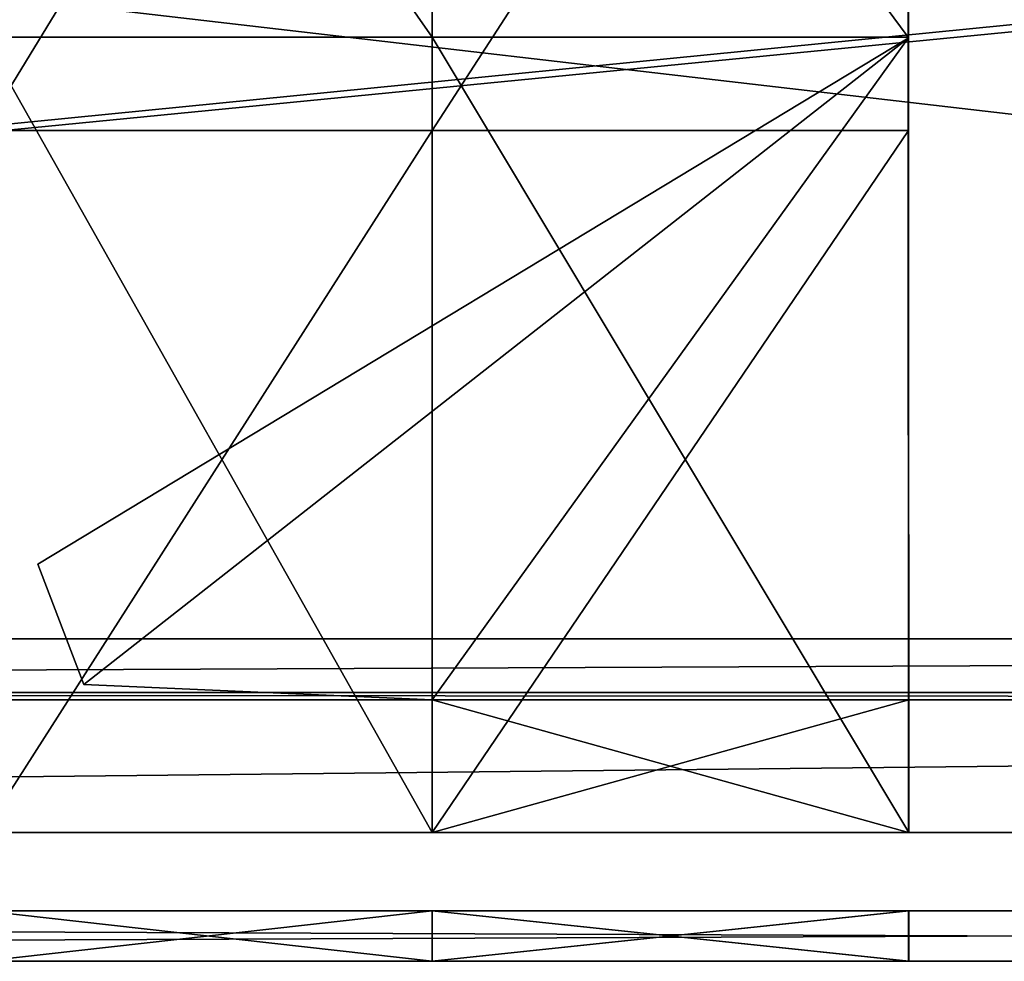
# Model space of a CAD drawing. Extents: x 0 to 35.8, y 0 to 28.5.
# Tile 30 of 89: x 15.5 to 17.9, y 0 to 2.3. Entities that reach past the tile are written whole.
import ezdxf

# ---------------------------------------------------------------- set-up
doc = ezdxf.new("R2010")
doc.units = 0
doc.header["$MEASUREMENT"] = 0
doc.layers.get('0').update_dxf_attribs({"color": 13, "linetype": 'CONTINUOUS'})
doc.layers.add('BSH_B36CL80ENS_SYMBOL_2', color=252, linetype='CONTINUOUS')

# ---------------------------------------------------------------- blocks, each defined once
blk = doc.blocks.new('BSH_B36CL81ENG_TRADECAD_DX')
at = {"layer": 'BSH_B36CL80ENS_SYMBOL_2', "color": 0}
for p, q in [((16.5155, 3.8716, 38.3805), (16.5155, 2.2836, 38.3805)), ((16.5155, 2.0536, 70.8121), (16.5155, 3.8716, 70.8121)), ((16.5155, 3.8716, 38.3805), (16.5155, 2.2836, 38.3805)), ((16.5155, 2.0536, 70.8121), (16.5155, 3.8716, 70.8121)), ((17.6899, 3.8716, 38.3805), (17.6915, 2.2836, 38.3805)), ((17.6899, 3.8716, 38.3805), (17.6915, 2.2836, 38.3805)), ((17.6915, 2.2815, 41.5972), (17.6902, 3.8716, 41.5972)), ((17.6926, 3.8716, 68.7649), (17.6915, 2.2815, 68.7649)), ((17.6927, 3.8716, 70.8122), (17.6927, 2.0536, 70.8122)), ((17.6927, 3.8716, 70.8122), (17.6927, 2.0536, 70.8122)), ((15.4068, 2.2836, 38.3805), (16.5155, 2.2836, 38.3805)), ((15.4068, 2.2836, 38.3805), (16.5155, 2.2836, 38.3805)), ((15.5412, 0.9819, 68.7649), (17.6915, 2.2815, 68.7649)), ((17.6915, 2.2815, 41.5972), (15.5412, 0.9819, 41.5972)), ((15.5412, 0.9819, 68.7649), (17.6915, 2.2815, 68.7649)), ((17.6915, 2.2815, 41.5972), (15.5412, 0.9819, 41.5972)), ((17.6915, 2.2815, 68.7649), (15.6547, 0.6839, 68.7649)), ((15.6547, 0.6839, 41.5972), (17.6915, 2.2815, 41.5972)), ((17.6915, 2.2815, 68.7649), (15.6547, 0.6839, 68.7649)), ((15.6547, 0.6839, 41.5972), (17.6915, 2.2815, 41.5972)), ((16.5155, 2.2836, 38.3805), (17.6915, 2.2836, 38.3805)), ((16.5155, 2.2836, 38.3805), (16.5155, 0.3183, 38.3805)), ((16.5155, 2.2836, 38.3805), (17.6915, 2.2836, 38.3805)), ((16.5155, 2.2836, 38.3805), (16.5155, 0.3183, 38.3805)), ((17.6915, 2.2836, 38.3805), (17.6915, 2.2815, 41.5972)), ((17.6915, 2.2836, 38.3805), (17.6933, 0.3183, 38.3805)), ((17.6915, 2.2836, 38.3805), (17.6915, 2.2815, 41.5972)), ((17.6915, 2.2836, 38.3805), (17.6933, 0.3183, 38.3805)), ((17.6928, 0.6458, 68.7649), (17.6915, 2.2815, 68.7649)), ((17.6933, 0.6458, 41.5972), (17.6915, 2.2815, 41.5972)), ((17.6915, 2.2815, 41.5972), (17.6933, 0.3183, 41.5972)), ((17.6915, 2.2815, 68.7649), (17.6927, 2.0536, 70.8122)), ((17.6915, 2.2815, 68.7649), (17.6915, 2.2815, 41.5972)), ((17.6915, 2.2815, 41.5972), (17.6933, 0.3183, 41.5972)), ((17.6915, 2.2815, 68.7649), (17.6927, 2.0536, 70.8122)), ((17.6915, 2.2815, 68.7649), (17.6928, 0.3183, 68.7649)), ((17.6933, 0.6458, 41.5972), (17.6915, 2.2815, 41.5972)), ((17.6915, 2.2815, 68.7649), (17.6928, 0.3183, 68.7649)), ((17.6928, 0.6458, 68.7649), (17.6915, 2.2815, 68.7649)), ((16.5155, 2.0536, 72.0443), (15.4068, 2.0536, 72.0443)), ((15.4068, 2.0536, 70.812), (16.5155, 2.0536, 70.8121)), ((16.5155, 2.0536, 72.0443), (15.4068, 2.0536, 72.0443)), ((15.4068, 2.0536, 70.812), (16.5155, 2.0536, 70.8121)), ((17.6927, 2.0536, 72.0443), (16.5155, 2.0536, 72.0443)), ((16.5155, 2.0536, 72.0443), (16.5155, 2.0536, 70.8121)), ((16.5155, 2.0536, 70.8121), (17.6927, 2.0536, 70.8122)), ((17.6927, 2.0536, 72.0443), (16.5155, 2.0536, 72.0443)), ((16.5155, 0.3183, 72.0443), (16.5155, 2.0536, 72.0443)), ((16.5155, 2.0536, 70.8121), (17.6927, 2.0536, 70.8122)), ((16.5155, 2.0536, 72.0443), (16.5155, 2.0536, 70.8121)), ((16.5155, 0.3183, 72.0443), (16.5155, 2.0536, 72.0443)), ((17.6927, 2.0536, 70.8122), (17.6927, 2.0536, 72.0443)), ((17.6927, 2.0536, 72.0443), (17.6927, 0.3183, 72.0443)), ((17.6927, 2.0536, 72.0443), (17.6927, 0.3183, 72.0443)), ((17.6927, 2.0536, 70.8122), (17.6927, 2.0536, 72.0443)), ((17.6927, 2.0536, 70.8122), (17.6927, 0.3183, 72.0443)), ((17.6927, 2.0536, 70.8122), (17.6927, 0.3183, 72.0443)), ((15.6547, 0.6839, 68.7649), (15.5412, 0.9819, 68.7649)), ((15.5412, 0.9819, 68.7649), (15.5412, 0.9819, 41.5972)), ((15.5412, 0.9819, 41.5972), (15.6547, 0.6839, 41.5972)), ((15.5412, 0.9819, 68.7649), (15.5412, 0.9819, 41.5972)), ((15.6547, 0.6839, 68.7649), (15.5412, 0.9819, 68.7649)), ((15.5412, 0.9819, 41.5972), (15.6547, 0.6839, 41.5972)), ((2.6346, 0.7966, 35.7175), (33.2423, 0.7966, 35.7175)), ((2.6346, 0.7966, 35.7175), (33.2423, 0.7966, 35.7175)), ((2.6346, 0.7966, 24.699), (33.2423, 0.7966, 24.699)), ((2.6346, 0.7966, 24.699), (33.2423, 0.7966, 24.699)), ((15.6547, 0.6839, 68.7649), (16.5155, 0.6458, 68.7649)), ((15.6547, 0.6839, 68.7649), (16.5155, 0.6458, 68.7649)), ((15.6547, 0.6839, 68.7649), (15.6547, 0.6839, 41.5972)), ((15.6547, 0.6839, 41.5972), (16.5155, 0.6458, 41.5972)), ((15.6547, 0.6839, 68.7649), (15.6547, 0.6839, 41.5972)), ((15.6547, 0.6839, 41.5972), (16.5155, 0.6458, 41.5972)), ((33.2423, 0.6646, 35.7511), (2.6346, 0.6646, 35.7511)), ((2.6346, 0.6646, 24.7326), (33.2423, 0.6646, 24.7326)), ((2.6346, 0.6646, 24.7326), (33.2423, 0.6646, 24.7326)), ((33.2423, 0.6646, 35.7511), (2.6346, 0.6646, 35.7511)), ((2.6346, 0.6458, 36.9538), (33.2423, 0.6458, 36.9538)), ((2.6346, 0.6458, 25.9221), (33.2423, 0.6458, 25.9221)), ((2.6346, 0.6458, 25.9221), (33.2423, 0.6458, 25.9221)), ((2.6346, 0.6458, 36.9538), (33.2423, 0.6458, 36.9538)), ((16.5155, 0.6458, 68.7649), (17.6928, 0.6458, 68.7649)), ((16.5155, 0.3183, 41.5972), (16.5155, 0.6458, 41.5972)), ((16.5155, 0.6458, 41.5972), (17.6933, 0.6458, 41.5972)), ((16.5155, 0.3183, 68.7649), (16.5155, 0.6458, 68.7649)), ((16.5155, 0.6458, 68.7649), (16.5155, 0.6458, 41.5972)), ((16.5155, 0.3183, 41.5972), (16.5155, 0.6458, 41.5972)), ((16.5155, 0.6458, 68.7649), (17.6928, 0.6458, 68.7649)), ((16.5155, 0.3183, 68.7649), (16.5155, 0.6458, 68.7649)), ((16.5155, 0.6458, 68.7649), (16.5155, 0.6458, 41.5972)), ((16.5155, 0.6458, 41.5972), (17.6933, 0.6458, 41.5972)), ((17.6928, 0.3183, 68.7649), (17.6928, 0.6458, 68.7649)), ((17.6928, 0.3183, 68.7649), (17.6928, 0.6458, 68.7649)), ((17.6933, 0.3183, 41.5972), (17.6933, 0.6458, 41.5972)), ((17.6933, 0.3183, 41.5972), (17.6933, 0.6458, 41.5972)), ((33.2423, 0.3183, 27.492), (2.6346, 0.3183, 27.4932)), ((2.6346, 0.3183, 35.3679), (33.2423, 0.3183, 35.3679)), ((2.6346, 0.3183, 36.9538), (33.2423, 0.3183, 36.9538)), ((2.6346, 0.3183, 35.3679), (33.2423, 0.3183, 35.3679)), ((33.2423, 0.3183, 27.492), (2.6346, 0.3183, 27.4932)), ((2.6346, 0.3183, 36.9538), (33.2423, 0.3183, 36.9538)), ((2.6346, 0.3183, 1.3165), (33.2423, 0.3183, 1.3153)), ((2.6346, 0.3183, 1.3165), (33.2423, 0.3183, 1.3153)), ((2.6346, 0.3183, 24.3393), (33.2423, 0.3183, 24.3393)), ((2.6346, 0.3183, 25.9221), (33.2423, 0.3183, 25.9221)), ((2.6346, 0.3183, 24.3393), (33.2423, 0.3183, 24.3393)), ((2.6346, 0.3183, 25.9221), (33.2423, 0.3183, 25.9221)), ((16.5155, 0.3183, 38.3805), (15.4068, 0.3183, 38.3805)), ((15.4068, 0.3183, 41.5972), (16.5155, 0.3183, 41.5972)), ((15.4068, 0.3183, 68.7649), (16.5155, 0.3183, 68.7649)), ((15.4068, 0.3183, 41.5972), (16.5155, 0.3183, 41.5972)), ((16.5155, 0.3183, 72.0443), (15.4068, 0.3183, 72.0443)), ((16.5155, 0.3183, 72.0443), (15.4068, 0.3183, 72.0443)), ((15.4068, 0.3183, 68.7649), (16.5155, 0.3183, 68.7649)), ((16.5155, 0.3183, 38.3805), (15.4068, 0.3183, 38.3805)), ((17.6933, 0.3183, 38.3805), (16.5155, 0.3183, 38.3805)), ((16.5155, 0.3183, 38.3805), (16.5155, 0.3183, 41.5972)), ((16.5155, 0.3183, 41.5972), (17.6933, 0.3183, 41.5972)), ((17.6927, 0.3183, 72.0443), (16.5155, 0.3183, 72.0443)), ((16.5155, 0.3183, 38.3805), (16.5155, 0.3183, 41.5972)), ((16.5155, 0.3183, 68.7649), (16.5155, 0.3183, 41.5972)), ((16.5155, 0.3183, 68.7649), (16.5155, 0.3183, 72.0443)), ((17.6927, 0.3183, 72.0443), (16.5155, 0.3183, 72.0443)), ((17.6928, 0.3183, 68.7649), (16.5155, 0.3183, 68.7649)), ((16.5155, 0.3183, 68.7649), (16.5155, 0.3183, 72.0443)), ((16.5155, 0.3183, 41.5972), (17.6933, 0.3183, 41.5972)), ((16.5155, 0.3183, 68.7649), (16.5155, 0.3183, 41.5972)), ((17.6928, 0.3183, 68.7649), (16.5155, 0.3183, 68.7649)), ((17.6933, 0.3183, 38.3805), (16.5155, 0.3183, 38.3805)), ((17.6927, 0.3183, 72.0443), (17.6928, 0.3183, 68.7649)), ((17.6927, 0.3183, 72.0443), (17.6928, 0.3183, 68.7649)), ((17.6933, 0.3183, 41.5972), (17.6933, 0.3183, 38.3805)), ((17.6933, 0.3183, 41.5972), (17.6933, 0.3183, 38.3805)), ((33.2423, 0.125, 27.492), (2.6346, 0.125, 27.4932)), ((2.6346, 0.125, 36.9538), (33.2423, 0.125, 36.9538)), ((33.2423, 0.125, 1.3153), (2.6346, 0.125, 1.3165)), ((2.6346, 0.125, 25.9221), (33.2423, 0.125, 25.9221)), ((16.5155, 0.125, 38.3805), (15.4068, 0.125, 38.3805)), ((15.4068, 0.125, 72.0443), (16.5155, 0.125, 72.0443)), ((16.5155, 0, 41.5972), (16.5155, 0.125, 41.5972)), ((16.5155, 0.125, 41.5972), (17.6933, 0.125, 41.5972)), ((16.5155, 0.125, 38.3805), (16.5155, 0, 38.3805)), ((17.6933, 0.125, 38.3805), (16.5155, 0.125, 38.3805)), ((16.5155, 0.125, 38.3805), (16.5155, 0, 38.3805)), ((16.5155, 0, 41.5972), (16.5155, 0.125, 41.5972)), ((16.5155, 0, 68.7649), (16.5155, 0.125, 68.7649)), ((16.5155, 0.125, 68.7649), (16.5155, 0.125, 41.5972)), ((16.5155, 0, 68.7649), (16.5155, 0.125, 68.7649)), ((17.6928, 0.125, 68.7649), (16.5155, 0.125, 68.7649)), ((16.5155, 0, 72.0443), (16.5155, 0.125, 72.0443)), ((16.5155, 0.125, 72.0443), (17.6927, 0.125, 72.0443)), ((16.5155, 0, 72.0443), (16.5155, 0.125, 72.0443)), ((17.6927, 0, 72.0443), (17.6927, 0.125, 72.0443)), ((17.6927, 0.125, 72.0443), (17.6928, 0.125, 68.7649)), ((17.6927, 0, 72.0443), (17.6927, 0.125, 72.0443)), ((17.6928, 0, 68.7649), (17.6928, 0.125, 68.7649)), ((17.6928, 0, 68.7649), (17.6928, 0.125, 68.7649)), ((17.6933, 0.125, 38.3805), (17.6933, 0, 38.3805)), ((17.6933, 0, 41.5972), (17.6933, 0.125, 41.5972)), ((17.6933, 0.125, 41.5972), (17.6933, 0.125, 38.3805)), ((17.6933, 0, 41.5972), (17.6933, 0.125, 41.5972)), ((17.6933, 0.125, 38.3805), (17.6933, 0, 38.3805)), ((33.2423, 0, 27.492), (2.6346, 0, 27.4932)), ((2.6346, 0, 35.3679), (33.2423, 0, 35.3679)), ((2.6346, 0, 36.9538), (33.2423, 0, 36.9538)), ((2.6346, 0, 35.3679), (33.2423, 0, 35.3679)), ((33.2423, 0, 1.3153), (2.6346, 0, 1.3165)), ((2.6346, 0, 24.3393), (33.2423, 0, 24.3393)), ((2.6346, 0, 25.9221), (33.2423, 0, 25.9221)), ((2.6346, 0, 24.3393), (33.2423, 0, 24.3393)), ((33.2423, 0, 27.492), (2.6346, 0, 27.4932)), ((2.6346, 0, 36.9538), (33.2423, 0, 36.9538)), ((33.2423, 0, 1.3153), (2.6346, 0, 1.3165)), ((2.6346, 0, 25.9221), (33.2423, 0, 25.9221)), ((16.5155, 0, 38.3805), (15.4068, 0, 38.3805)), ((15.4068, 0, 41.5972), (16.5155, 0, 41.5972)), ((15.4068, 0, 68.7649), (16.5155, 0, 68.7649)), ((15.4068, 0, 41.5972), (16.5155, 0, 41.5972)), ((15.4068, 0, 72.0443), (16.5155, 0, 72.0443)), ((15.4068, 0, 68.7649), (16.5155, 0, 68.7649)), ((16.5155, 0, 38.3805), (15.4068, 0, 38.3805)), ((15.4068, 0, 72.0443), (16.5155, 0, 72.0443)), ((17.6933, 0, 38.3805), (16.5155, 0, 38.3805)), ((16.5155, 0, 38.3805), (16.5155, 0, 41.5972)), ((16.5155, 0, 41.5972), (17.6933, 0, 41.5972)), ((16.5155, 0, 38.3805), (16.5155, 0, 41.5972)), ((16.5155, 0, 68.7649), (16.5155, 0, 41.5972)), ((16.5155, 0, 68.7649), (16.5155, 0, 72.0443)), ((16.5155, 0, 72.0443), (17.6927, 0, 72.0443)), ((17.6928, 0, 68.7649), (16.5155, 0, 68.7649)), ((16.5155, 0, 68.7649), (16.5155, 0, 72.0443)), ((16.5155, 0, 41.5972), (17.6933, 0, 41.5972)), ((17.6933, 0, 38.3805), (16.5155, 0, 38.3805)), ((16.5155, 0, 68.7649), (16.5155, 0, 41.5972)), ((17.6928, 0, 68.7649), (16.5155, 0, 68.7649)), ((16.5155, 0, 72.0443), (17.6927, 0, 72.0443)), ((17.6927, 0, 72.0443), (17.6928, 0, 68.7649)), ((17.6927, 0, 72.0443), (17.6928, 0, 68.7649)), ((17.6933, 0, 41.5972), (17.6933, 0, 38.3805)), ((17.6933, 0, 41.5972), (17.6933, 0, 38.3805))]:
    blk.add_line(p, q, dxfattribs=at)
at = {"layer": 'BSH_B36CL80ENS_SYMBOL_2', "color": 252}
mesh = blk.add_polyface(dxfattribs=at)
corners = [(33.2423, 0.3183, 27.492), (2.6346, 3.8716, 27.4933), (2.6346, 0.3183, 27.4932), (33.2423, 3.8716, 27.4921)]
mesh.append_faces([[corners[k] for k in face] for face in [(0, 1, 2), (1, 0, 3)]], dxfattribs={"vtx0": -1, "color": 252})
mesh = blk.add_polyface(dxfattribs=at)
corners = [(33.2423, 0.3183, 1.3153), (2.6346, 3.8716, 1.3166), (2.6346, 0.3183, 1.3165), (33.2423, 3.8716, 1.3153)]
mesh.append_faces([[corners[k] for k in face] for face in [(0, 1, 2), (1, 0, 3)]], dxfattribs={"vtx0": -1, "color": 252})
mesh = blk.add_polyface(dxfattribs=at)
corners = [(16.5155, 2.2836, 38.3805), (15.4068, 3.8716, 38.3805), (15.4068, 2.2836, 38.3805), (16.5155, 3.8716, 38.3805)]
mesh.append_faces([[corners[k] for k in face] for face in [(0, 1, 2), (1, 0, 3)]], dxfattribs={"vtx0": -1, "color": 252})
mesh = blk.add_polyface(dxfattribs=at)
corners = [(16.5155, 3.8716, 70.8121), (15.4068, 2.0536, 70.812), (15.4068, 3.8716, 70.812), (16.5155, 2.0536, 70.8121)]
mesh.append_faces([[corners[k] for k in face] for face in [(0, 1, 2), (1, 0, 3)]], dxfattribs={"vtx0": -1, "color": 252})
mesh = blk.add_polyface(dxfattribs=at)
corners = [(17.6915, 2.2836, 38.3805), (16.5155, 3.8716, 38.3805), (16.5155, 2.2836, 38.3805), (17.6899, 3.8716, 38.3805)]
mesh.append_faces([[corners[k] for k in face] for face in [(0, 1, 2), (1, 0, 3)]], dxfattribs={"vtx0": -1, "color": 252})
mesh = blk.add_polyface(dxfattribs=at)
corners = [(17.6927, 3.8716, 70.8122), (16.5155, 2.0536, 70.8121), (16.5155, 3.8716, 70.8121), (17.6927, 2.0536, 70.8122)]
mesh.append_faces([[corners[k] for k in face] for face in [(0, 1, 2), (1, 0, 3)]], dxfattribs={"vtx0": -1, "color": 252})
mesh = blk.add_polyface(dxfattribs=at)
corners = [(17.6902, 3.8716, 41.5972), (17.6915, 2.2836, 38.3805), (17.6915, 2.2815, 41.5972), (17.6899, 3.8716, 38.3805)]
mesh.append_faces([[corners[k] for k in face] for face in [(0, 1, 2), (1, 0, 3)]], dxfattribs={"vtx0": -1, "color": 252})
mesh = blk.add_polyface(dxfattribs=at)
corners = [(17.6927, 3.8716, 70.8122), (17.6915, 2.2815, 68.7649), (17.6927, 2.0536, 70.8122), (17.6926, 3.8716, 68.7649)]
mesh.append_faces([[corners[k] for k in face] for face in [(0, 1, 2), (1, 0, 3)]], dxfattribs={"vtx0": -1, "color": 252})
mesh = blk.add_polyface(dxfattribs=at)
corners = [(33.2423, 3.8319, 38.0421), (2.6346, 0.7966, 35.7175), (2.6346, 3.8319, 38.0421), (33.2423, 0.7966, 35.7175)]
mesh.append_faces([[corners[k] for k in face] for face in [(0, 1, 2), (1, 0, 3)]], dxfattribs={"vtx0": -1, "color": 252})
mesh = blk.add_polyface(dxfattribs=at)
corners = [(33.2423, 3.7964, 27.0104), (2.6346, 0.7966, 24.699), (2.6346, 3.7964, 27.0104), (33.2423, 0.7966, 24.699)]
mesh.append_faces([[corners[k] for k in face] for face in [(0, 1, 2), (1, 0, 3)]], dxfattribs={"vtx0": -1, "color": 252})
mesh = blk.add_polyface(dxfattribs=at)
corners = [(16.5155, 0.3183, 38.3805), (15.4068, 2.2836, 38.3805), (15.4068, 0.3183, 38.3805), (16.5155, 2.2836, 38.3805)]
mesh.append_faces([[corners[k] for k in face] for face in [(0, 1, 2), (1, 0, 3)]], dxfattribs={"vtx0": -1, "color": 252})
mesh = blk.add_polyface(dxfattribs=at)
corners = [(15.5412, 0.9819, 68.7649), (17.6915, 2.2815, 41.5972), (15.5412, 0.9819, 41.5972), (17.6915, 2.2815, 68.7649)]
mesh.append_faces([[corners[k] for k in face] for face in [(0, 1, 2), (1, 0, 3)]], dxfattribs={"vtx0": -1, "color": 252})
mesh = blk.add_polyface(dxfattribs=at)
corners = [(17.6915, 2.2815, 68.7649), (15.5412, 0.9819, 68.7649), (15.6547, 0.6839, 68.7649)]
mesh.append_faces([[corners[k] for k in face] for face in [(0, 1, 2)]], dxfattribs={"color": 252})
mesh = blk.add_polyface(dxfattribs=at)
corners = [(17.6915, 2.2815, 41.5972), (15.6547, 0.6839, 41.5972), (15.5412, 0.9819, 41.5972)]
mesh.append_faces([[corners[k] for k in face] for face in [(0, 1, 2)]], dxfattribs={"color": 252})
mesh = blk.add_polyface(dxfattribs=at)
corners = [(16.5155, 0.6458, 68.7649), (17.6915, 2.2815, 68.7649), (15.6547, 0.6839, 68.7649), (17.6928, 0.6458, 68.7649)]
mesh.append_faces([[corners[k] for k in face] for face in [(0, 1, 2), (1, 0, 3)]], dxfattribs={"vtx0": -1, "color": 252})
mesh = blk.add_polyface(dxfattribs=at)
corners = [(17.6915, 2.2815, 41.5972), (16.5155, 0.6458, 41.5972), (15.6547, 0.6839, 41.5972), (17.6933, 0.6458, 41.5972)]
mesh.append_faces([[corners[k] for k in face] for face in [(0, 1, 2), (1, 0, 3)]], dxfattribs={"vtx0": -1, "color": 252})
mesh = blk.add_polyface(dxfattribs=at)
corners = [(17.6933, 0.3183, 38.3805), (16.5155, 2.2836, 38.3805), (16.5155, 0.3183, 38.3805), (17.6915, 2.2836, 38.3805)]
mesh.append_faces([[corners[k] for k in face] for face in [(0, 1, 2), (1, 0, 3)]], dxfattribs={"vtx0": -1, "color": 252})
mesh = blk.add_polyface(dxfattribs=at)
corners = [(17.6915, 2.2815, 41.5972), (17.6933, 0.3183, 38.3805), (17.6933, 0.3183, 41.5972), (17.6915, 2.2836, 38.3805)]
mesh.append_faces([[corners[k] for k in face] for face in [(0, 1, 2), (1, 0, 3)]], dxfattribs={"vtx0": -1, "color": 252})
mesh = blk.add_polyface(dxfattribs=at)
corners = [(17.6933, 0.6458, 41.5972), (17.6915, 2.2815, 41.5972), (17.6933, 0.3183, 41.5972)]
mesh.append_faces([[corners[k] for k in face] for face in [(0, 1, 2)]], dxfattribs={"color": 252})
mesh = blk.add_polyface(dxfattribs=at)
corners = [(17.6927, 2.0536, 70.8122), (17.6928, 0.3183, 68.7649), (17.6927, 0.3183, 72.0443), (17.6915, 2.2815, 68.7649)]
mesh.append_faces([[corners[k] for k in face] for face in [(0, 1, 2), (1, 0, 3)]], dxfattribs={"vtx0": -1, "color": 252})
mesh = blk.add_polyface(dxfattribs=at)
corners = [(17.6928, 0.3183, 68.7649), (17.6915, 2.2815, 68.7649), (17.6928, 0.6458, 68.7649)]
mesh.append_faces([[corners[k] for k in face] for face in [(0, 1, 2)]], dxfattribs={"color": 252})
mesh = blk.add_polyface(dxfattribs=at)
corners = [(16.5155, 2.0536, 70.8121), (15.4068, 2.0536, 72.0443), (15.4068, 2.0536, 70.812), (16.5155, 2.0536, 72.0443)]
mesh.append_faces([[corners[k] for k in face] for face in [(0, 1, 2), (1, 0, 3)]], dxfattribs={"vtx0": -1, "color": 252})
mesh = blk.add_polyface(dxfattribs=at)
corners = [(16.5155, 2.0536, 72.0443), (15.4068, 0.3183, 72.0443), (15.4068, 2.0536, 72.0443), (16.5155, 0.3183, 72.0443)]
mesh.append_faces([[corners[k] for k in face] for face in [(0, 1, 2), (1, 0, 3)]], dxfattribs={"vtx0": -1, "color": 252})
mesh = blk.add_polyface(dxfattribs=at)
corners = [(17.6927, 2.0536, 70.8122), (16.5155, 2.0536, 72.0443), (16.5155, 2.0536, 70.8121), (17.6927, 2.0536, 72.0443)]
mesh.append_faces([[corners[k] for k in face] for face in [(0, 1, 2), (1, 0, 3)]], dxfattribs={"vtx0": -1, "color": 252})
mesh = blk.add_polyface(dxfattribs=at)
corners = [(17.6927, 2.0536, 72.0443), (16.5155, 0.3183, 72.0443), (16.5155, 2.0536, 72.0443), (17.6927, 0.3183, 72.0443)]
mesh.append_faces([[corners[k] for k in face] for face in [(0, 1, 2), (1, 0, 3)]], dxfattribs={"vtx0": -1, "color": 252})
mesh = blk.add_polyface(dxfattribs=at)
corners = [(17.6927, 2.0536, 70.8122), (17.6927, 0.3183, 72.0443), (17.6927, 2.0536, 72.0443)]
mesh.append_faces([[corners[k] for k in face] for face in [(0, 1, 2)]], dxfattribs={"color": 252})
mesh = blk.add_polyface(dxfattribs=at)
corners = [(15.5412, 0.9819, 68.7649), (15.6547, 0.6839, 41.5972), (15.6547, 0.6839, 68.7649), (15.5412, 0.9819, 41.5972)]
mesh.append_faces([[corners[k] for k in face] for face in [(0, 1, 2), (1, 0, 3)]], dxfattribs={"vtx0": -1, "color": 252})
mesh = blk.add_polyface(dxfattribs=at)
corners = [(33.2423, 0.7966, 35.7175), (2.6346, 0.6646, 35.7511), (2.6346, 0.7966, 35.7175), (33.2423, 0.6646, 35.7511)]
mesh.append_faces([[corners[k] for k in face] for face in [(0, 1, 2), (1, 0, 3)]], dxfattribs={"vtx0": -1, "color": 252})
mesh = blk.add_polyface(dxfattribs=at)
corners = [(33.2423, 0.7966, 24.699), (2.6346, 0.6646, 24.7326), (2.6346, 0.7966, 24.699), (33.2423, 0.6646, 24.7326)]
mesh.append_faces([[corners[k] for k in face] for face in [(0, 1, 2), (1, 0, 3)]], dxfattribs={"vtx0": -1, "color": 252})
mesh = blk.add_polyface(dxfattribs=at)
corners = [(16.5155, 0.6458, 68.7649), (15.6547, 0.6839, 41.5972), (16.5155, 0.6458, 41.5972), (15.6547, 0.6839, 68.7649)]
mesh.append_faces([[corners[k] for k in face] for face in [(0, 1, 2), (1, 0, 3)]], dxfattribs={"vtx0": -1, "color": 252})
mesh = blk.add_polyface(dxfattribs=at)
corners = [(33.2423, 0.6458, 25.9221), (2.6346, 0.6646, 24.7326), (33.2423, 0.6646, 24.7326), (2.6346, 0.6458, 25.9221)]
mesh.append_faces([[corners[k] for k in face] for face in [(0, 1, 2), (1, 0, 3)]], dxfattribs={"vtx0": -1, "color": 252})
mesh = blk.add_polyface(dxfattribs=at)
corners = [(33.2423, 0.6458, 36.9538), (2.6346, 0.6646, 35.7511), (33.2423, 0.6646, 35.7511), (2.6346, 0.6458, 36.9538)]
mesh.append_faces([[corners[k] for k in face] for face in [(0, 1, 2), (1, 0, 3)]], dxfattribs={"vtx0": -1, "color": 252})
mesh = blk.add_polyface(dxfattribs=at)
corners = [(33.2423, 0.6458, 36.9538), (2.6346, 0.3183, 36.9538), (2.6346, 0.6458, 36.9538), (33.2423, 0.3183, 36.9538)]
mesh.append_faces([[corners[k] for k in face] for face in [(0, 1, 2), (1, 0, 3)]], dxfattribs={"vtx0": -1, "color": 252})
mesh = blk.add_polyface(dxfattribs=at)
corners = [(33.2423, 0.6458, 25.9221), (2.6346, 0.3183, 25.9221), (2.6346, 0.6458, 25.9221), (33.2423, 0.3183, 25.9221)]
mesh.append_faces([[corners[k] for k in face] for face in [(0, 1, 2), (1, 0, 3)]], dxfattribs={"vtx0": -1, "color": 252})
mesh = blk.add_polyface(dxfattribs=at)
corners = [(17.6933, 0.6458, 41.5972), (16.5155, 0.3183, 41.5972), (16.5155, 0.6458, 41.5972), (17.6933, 0.3183, 41.5972)]
mesh.append_faces([[corners[k] for k in face] for face in [(0, 1, 2), (1, 0, 3)]], dxfattribs={"vtx0": -1, "color": 252})
mesh = blk.add_polyface(dxfattribs=at)
corners = [(16.5155, 0.6458, 68.7649), (16.5155, 0.3183, 41.5972), (16.5155, 0.3183, 68.7649), (16.5155, 0.6458, 41.5972)]
mesh.append_faces([[corners[k] for k in face] for face in [(0, 1, 2), (1, 0, 3)]], dxfattribs={"vtx0": -1, "color": 252})
mesh = blk.add_polyface(dxfattribs=at)
corners = [(17.6928, 0.3183, 68.7649), (16.5155, 0.6458, 68.7649), (16.5155, 0.3183, 68.7649), (17.6928, 0.6458, 68.7649)]
mesh.append_faces([[corners[k] for k in face] for face in [(0, 1, 2), (1, 0, 3)]], dxfattribs={"vtx0": -1, "color": 252})
mesh = blk.add_polyface(dxfattribs=at)
corners = [(2.6346, 0.3183, 27.4932), (33.2423, 0.3183, 35.3679), (33.2423, 0.3183, 27.492), (2.6346, 0.3183, 35.3679)]
mesh.append_faces([[corners[k] for k in face] for face in [(0, 1, 2), (1, 0, 3)]], dxfattribs={"vtx0": -1, "color": 252})
mesh = blk.add_polyface(dxfattribs=at)
corners = [(2.6346, 0.3183, 36.9538), (33.2423, 0.3183, 35.3679), (2.6346, 0.3183, 35.3679), (33.2423, 0.3183, 36.9538)]
mesh.append_faces([[corners[k] for k in face] for face in [(0, 1, 2), (1, 0, 3)]], dxfattribs={"vtx0": -1, "color": 252})
mesh = blk.add_polyface(dxfattribs=at)
corners = [(2.6346, 0.3183, 1.3165), (33.2423, 0.3183, 24.3393), (33.2423, 0.3183, 1.3153), (2.6346, 0.3183, 24.3393)]
mesh.append_faces([[corners[k] for k in face] for face in [(0, 1, 2), (1, 0, 3)]], dxfattribs={"vtx0": -1, "color": 252})
mesh = blk.add_polyface(dxfattribs=at)
corners = [(2.6346, 0.3183, 25.9221), (33.2423, 0.3183, 24.3393), (2.6346, 0.3183, 24.3393), (33.2423, 0.3183, 25.9221)]
mesh.append_faces([[corners[k] for k in face] for face in [(0, 1, 2), (1, 0, 3)]], dxfattribs={"vtx0": -1, "color": 252})
mesh = blk.add_polyface(dxfattribs=at)
corners = [(15.4068, 0.3183, 41.5972), (16.5155, 0.3183, 38.3805), (15.4068, 0.3183, 38.3805), (16.5155, 0.3183, 41.5972)]
mesh.append_faces([[corners[k] for k in face] for face in [(0, 1, 2), (1, 0, 3)]], dxfattribs={"vtx0": -1, "color": 252})
mesh = blk.add_polyface(dxfattribs=at)
corners = [(15.4068, 0.3183, 68.7649), (16.5155, 0.3183, 41.5972), (15.4068, 0.3183, 41.5972), (16.5155, 0.3183, 68.7649)]
mesh.append_faces([[corners[k] for k in face] for face in [(0, 1, 2), (1, 0, 3)]], dxfattribs={"vtx0": -1, "color": 252})
mesh = blk.add_polyface(dxfattribs=at)
corners = [(15.4068, 0.3183, 72.0443), (16.5155, 0.3183, 68.7649), (15.4068, 0.3183, 68.7649), (16.5155, 0.3183, 72.0443)]
mesh.append_faces([[corners[k] for k in face] for face in [(0, 1, 2), (1, 0, 3)]], dxfattribs={"vtx0": -1, "color": 252})
mesh = blk.add_polyface(dxfattribs=at)
corners = [(16.5155, 0.3183, 41.5972), (17.6933, 0.3183, 38.3805), (16.5155, 0.3183, 38.3805), (17.6933, 0.3183, 41.5972)]
mesh.append_faces([[corners[k] for k in face] for face in [(0, 1, 2), (1, 0, 3)]], dxfattribs={"vtx0": -1, "color": 252})
mesh = blk.add_polyface(dxfattribs=at)
corners = [(16.5155, 0.3183, 72.0443), (17.6928, 0.3183, 68.7649), (16.5155, 0.3183, 68.7649), (17.6927, 0.3183, 72.0443)]
mesh.append_faces([[corners[k] for k in face] for face in [(0, 1, 2), (1, 0, 3)]], dxfattribs={"vtx0": -1, "color": 252})
mesh = blk.add_polyface(dxfattribs=at)
corners = [(33.2423, 0, 27.492), (2.6346, 0.125, 27.4932), (2.6346, 0, 27.4932), (33.2423, 0.125, 27.492)]
mesh.append_faces([[corners[k] for k in face] for face in [(0, 1, 2), (1, 0, 3)]], dxfattribs={"vtx0": -1, "color": 252})
mesh = blk.add_polyface(dxfattribs=at)
corners = [(33.2423, 0.125, 36.9538), (2.6346, 0, 36.9538), (2.6346, 0.125, 36.9538), (33.2423, 0, 36.9538)]
mesh.append_faces([[corners[k] for k in face] for face in [(0, 1, 2), (1, 0, 3)]], dxfattribs={"vtx0": -1, "color": 252})
mesh = blk.add_polyface(dxfattribs=at)
corners = [(33.2423, 0, 1.3153), (2.6346, 0.125, 1.3165), (2.6346, 0, 1.3165), (33.2423, 0.125, 1.3153)]
mesh.append_faces([[corners[k] for k in face] for face in [(0, 1, 2), (1, 0, 3)]], dxfattribs={"vtx0": -1, "color": 252})
mesh = blk.add_polyface(dxfattribs=at)
corners = [(33.2423, 0.125, 25.9221), (2.6346, 0, 25.9221), (2.6346, 0.125, 25.9221), (33.2423, 0, 25.9221)]
mesh.append_faces([[corners[k] for k in face] for face in [(0, 1, 2), (1, 0, 3)]], dxfattribs={"vtx0": -1, "color": 252})
mesh = blk.add_polyface(dxfattribs=at)
corners = [(16.5155, 0, 38.3805), (15.4068, 0.125, 38.3805), (15.4068, 0, 38.3805), (16.5155, 0.125, 38.3805)]
mesh.append_faces([[corners[k] for k in face] for face in [(0, 1, 2), (1, 0, 3)]], dxfattribs={"vtx0": -1, "color": 252})
mesh = blk.add_polyface(dxfattribs=at)
corners = [(16.5155, 0.125, 72.0443), (15.4068, 0, 72.0443), (15.4068, 0.125, 72.0443), (16.5155, 0, 72.0443)]
mesh.append_faces([[corners[k] for k in face] for face in [(0, 1, 2), (1, 0, 3)]], dxfattribs={"vtx0": -1, "color": 252})
mesh = blk.add_polyface(dxfattribs=at)
corners = [(17.6933, 0.125, 41.5972), (16.5155, 0, 41.5972), (16.5155, 0.125, 41.5972), (17.6933, 0, 41.5972)]
mesh.append_faces([[corners[k] for k in face] for face in [(0, 1, 2), (1, 0, 3)]], dxfattribs={"vtx0": -1, "color": 252})
mesh = blk.add_polyface(dxfattribs=at)
corners = [(17.6933, 0, 38.3805), (16.5155, 0.125, 38.3805), (16.5155, 0, 38.3805), (17.6933, 0.125, 38.3805)]
mesh.append_faces([[corners[k] for k in face] for face in [(0, 1, 2), (1, 0, 3)]], dxfattribs={"vtx0": -1, "color": 252})
mesh = blk.add_polyface(dxfattribs=at)
corners = [(16.5155, 0.125, 68.7649), (16.5155, 0, 41.5972), (16.5155, 0, 68.7649), (16.5155, 0.125, 41.5972)]
mesh.append_faces([[corners[k] for k in face] for face in [(0, 1, 2), (1, 0, 3)]], dxfattribs={"vtx0": -1, "color": 252})
mesh = blk.add_polyface(dxfattribs=at)
corners = [(17.6928, 0, 68.7649), (16.5155, 0.125, 68.7649), (16.5155, 0, 68.7649), (17.6928, 0.125, 68.7649)]
mesh.append_faces([[corners[k] for k in face] for face in [(0, 1, 2), (1, 0, 3)]], dxfattribs={"vtx0": -1, "color": 252})
mesh = blk.add_polyface(dxfattribs=at)
corners = [(17.6927, 0.125, 72.0443), (16.5155, 0, 72.0443), (16.5155, 0.125, 72.0443), (17.6927, 0, 72.0443)]
mesh.append_faces([[corners[k] for k in face] for face in [(0, 1, 2), (1, 0, 3)]], dxfattribs={"vtx0": -1, "color": 252})
mesh = blk.add_polyface(dxfattribs=at)
corners = [(17.6927, 0.125, 72.0443), (17.6928, 0, 68.7649), (17.6927, 0, 72.0443), (17.6928, 0.125, 68.7649)]
mesh.append_faces([[corners[k] for k in face] for face in [(0, 1, 2), (1, 0, 3)]], dxfattribs={"vtx0": -1, "color": 252})
mesh = blk.add_polyface(dxfattribs=at)
corners = [(17.6933, 0.125, 41.5972), (17.6933, 0, 38.3805), (17.6933, 0, 41.5972), (17.6933, 0.125, 38.3805)]
mesh.append_faces([[corners[k] for k in face] for face in [(0, 1, 2), (1, 0, 3)]], dxfattribs={"vtx0": -1, "color": 252})
mesh = blk.add_polyface(dxfattribs=at)
corners = [(2.6346, 0, 27.4932), (33.2423, 0, 35.3679), (33.2423, 0, 27.492), (2.6346, 0, 35.3679)]
mesh.append_faces([[corners[k] for k in face] for face in [(0, 1, 2), (1, 0, 3)]], dxfattribs={"vtx0": -1, "color": 252})
mesh = blk.add_polyface(dxfattribs=at)
corners = [(2.6346, 0, 36.9538), (33.2423, 0, 35.3679), (2.6346, 0, 35.3679), (33.2423, 0, 36.9538)]
mesh.append_faces([[corners[k] for k in face] for face in [(0, 1, 2), (1, 0, 3)]], dxfattribs={"vtx0": -1, "color": 252})
mesh = blk.add_polyface(dxfattribs=at)
corners = [(2.6346, 0, 1.3165), (33.2423, 0, 24.3393), (33.2423, 0, 1.3153), (2.6346, 0, 24.3393)]
mesh.append_faces([[corners[k] for k in face] for face in [(0, 1, 2), (1, 0, 3)]], dxfattribs={"vtx0": -1, "color": 252})
mesh = blk.add_polyface(dxfattribs=at)
corners = [(2.6346, 0, 25.9221), (33.2423, 0, 24.3393), (2.6346, 0, 24.3393), (33.2423, 0, 25.9221)]
mesh.append_faces([[corners[k] for k in face] for face in [(0, 1, 2), (1, 0, 3)]], dxfattribs={"vtx0": -1, "color": 252})
mesh = blk.add_polyface(dxfattribs=at)
corners = [(15.4068, 0, 41.5972), (16.5155, 0, 38.3805), (15.4068, 0, 38.3805), (16.5155, 0, 41.5972)]
mesh.append_faces([[corners[k] for k in face] for face in [(0, 1, 2), (1, 0, 3)]], dxfattribs={"vtx0": -1, "color": 252})
mesh = blk.add_polyface(dxfattribs=at)
corners = [(15.4068, 0, 68.7649), (16.5155, 0, 41.5972), (15.4068, 0, 41.5972), (16.5155, 0, 68.7649)]
mesh.append_faces([[corners[k] for k in face] for face in [(0, 1, 2), (1, 0, 3)]], dxfattribs={"vtx0": -1, "color": 252})
mesh = blk.add_polyface(dxfattribs=at)
corners = [(15.4068, 0, 72.0443), (16.5155, 0, 68.7649), (15.4068, 0, 68.7649), (16.5155, 0, 72.0443)]
mesh.append_faces([[corners[k] for k in face] for face in [(0, 1, 2), (1, 0, 3)]], dxfattribs={"vtx0": -1, "color": 252})
mesh = blk.add_polyface(dxfattribs=at)
corners = [(16.5155, 0, 41.5972), (17.6933, 0, 38.3805), (16.5155, 0, 38.3805), (17.6933, 0, 41.5972)]
mesh.append_faces([[corners[k] for k in face] for face in [(0, 1, 2), (1, 0, 3)]], dxfattribs={"vtx0": -1, "color": 252})
mesh = blk.add_polyface(dxfattribs=at)
corners = [(16.5155, 0, 72.0443), (17.6928, 0, 68.7649), (16.5155, 0, 68.7649), (17.6927, 0, 72.0443)]
mesh.append_faces([[corners[k] for k in face] for face in [(0, 1, 2), (1, 0, 3)]], dxfattribs={"vtx0": -1, "color": 252})

msp = doc.modelspace()

# ---------------------------------------------------------------- block references
at = {"color": 0}
msp.add_blockref('BSH_B36CL81ENG_TRADECAD_DX', (0, 0), dxfattribs=at)

doc.saveas('drawing.dxf')
